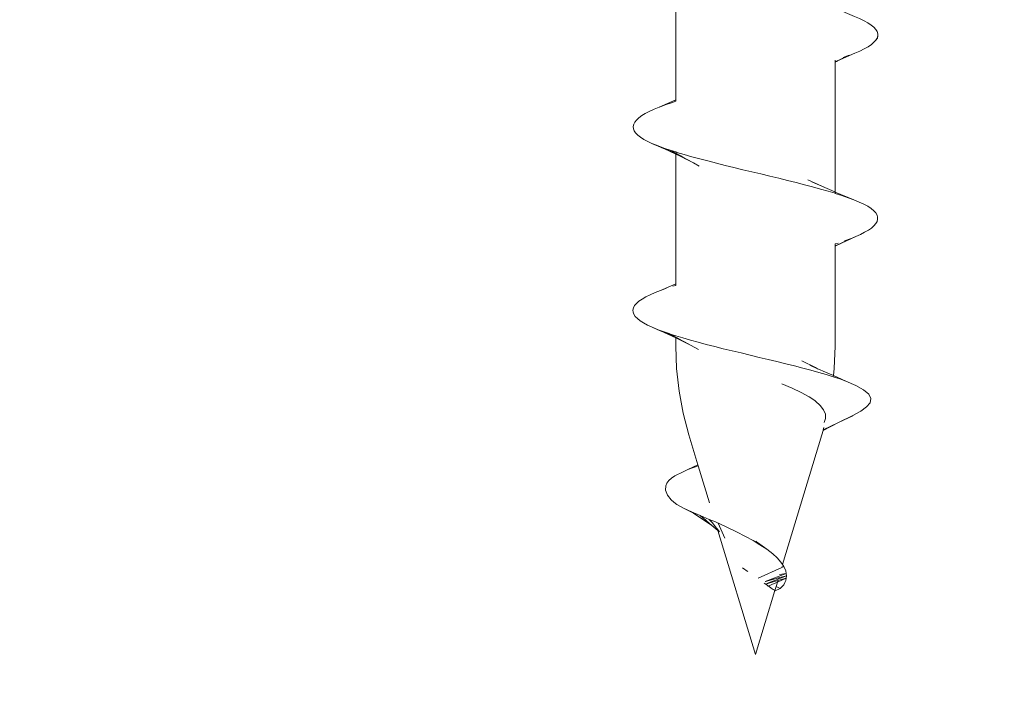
# Model space of a CAD drawing. Header units: millimetres. Extents: x -1898 to 1013, y -439 to 713.
# Tile 40 of 54: x 443 to 459, y 423 to 434. Entities that reach past the tile are written whole.
import ezdxf
from ezdxf import colors
from ezdxf.entities.mleader import LeaderData, LeaderLine
from ezdxf.math import Vec2, Vec3

# ---------------------------------------------------------------- set-up
doc = ezdxf.new("R2010")
doc.units = ezdxf.units.MM
doc.layers.add('ecoteak_profil', color=2, linetype='Continuous')
doc.layers.add('Warstwa 1', color=7, linetype='Continuous')
doc.layers.add('G-ANNO-DIMS', color=7, linetype='Continuous', lineweight=9)
doc.styles.add('ID_Arial_skala 1 100', font='arial.ttf', dxfattribs={"height": 25})

# ---------------------------------------------------------------- blocks, each defined once
blk = doc.blocks.new('_Open90')
at = {"color": 0, "linetype": 'ByBlock', "lineweight": -2}
for p, q in [((-0.5, 0.5), (0, 0)), ((0, 0), (-1, 0)), ((0, 0), (-0.5, -0.5))]:
    blk.add_line(p, q, dxfattribs=at)
blk = doc.blocks.new('A$Ccf9743c7')
at = {"layer": 'Warstwa 1', "color": 7, "lineweight": 0, "true_color": 0xffffff}
for points in [[(11.624, 1.334), (11.622, 1.336), (11.495, 1.615), (11.461, 1.698), (11.425, 1.771), (11.39, 1.834), (11.354, 1.886), (11.319, 1.929), (11.285, 1.96), (11.249, 1.984), (11.214, 1.993), (11.178, 1.993), (11.142, 1.982), (11.108, 1.959), (11.073, 1.927), (11.037, 1.883), (11.002, 1.831), (10.966, 1.768), (10.931, 1.695), (10.897, 1.612), (10.761, 1.295), (10.761, 1.295)], [(11.495, 1.615), (11.461, 1.698), (11.425, 1.771), (11.39, 1.834), (11.354, 1.886), (11.319, 1.929), (11.285, 1.96), (11.249, 1.982), (11.214, 1.993), (11.178, 1.993), (11.142, 1.982), (11.108, 1.959), (11.073, 1.927), (11.037, 1.883)], [(14.638, 1.314), (14.638, 1.314), (14.49, 1.631), (14.455, 1.709), (14.419, 1.777), (14.384, 1.837), (14.35, 1.886), (14.314, 1.927), (14.279, 1.957), (14.243, 1.979), (14.207, 1.989), (14.172, 1.989), (14.138, 1.979), (14.102, 1.957), (14.067, 1.925), (14.031, 1.881), (13.996, 1.828), (13.962, 1.761), (13.926, 1.686), (13.891, 1.601), (13.763, 1.295), (13.763, 1.295)], [(14.172, 1.989), (14.138, 1.979), (14.102, 1.957), (14.067, 1.924), (14.031, 1.881)], [(14.207, 1.989), (14.172, 1.989)], [(14.35, 1.886), (14.314, 1.927), (14.279, 1.957), (14.243, 1.979), (14.207, 1.989)], [(11.002, 1.831), (10.966, 1.768), (10.931, 1.695), (10.897, 1.612), (10.897, 1.61), (10.761, 1.295), (10.761, 1.295)], [(11.037, 1.883), (11.002, 1.831)], [(11.425, 1.771), (11.39, 1.834)], [(14.031, 1.881), (13.996, 1.828), (13.962, 1.761), (13.926, 1.686), (13.891, 1.601), (13.855, 1.508), (13.82, 1.405), (13.786, 1.296), (13.784, 1.295), (13.784, 1.295)], [(14.49, 1.631), (14.455, 1.709), (14.419, 1.777), (14.384, 1.837), (14.35, 1.886)], [(17.524, 1.35), (17.524, 1.351), (17.413, 1.585), (17.342, 1.714), (17.271, 1.809), (17.202, 1.866), (17.131, 1.878), (17.06, 1.843), (16.99, 1.758), (16.919, 1.635), (16.849, 1.47), (16.76, 1.266), (16.76, 1.266)], [(17.06, 1.843), (16.99, 1.758), (16.919, 1.635), (16.849, 1.468), (16.849, 1.468), (16.76, 1.266), (16.76, 1.266)], [(17.131, 1.878), (17.06, 1.843)], [(17.342, 1.714), (17.271, 1.809), (17.202, 1.866), (17.131, 1.878)], [(11.495, 1.615), (11.496, 1.615)], [(11.622, 1.336), (11.622, 1.336), (11.496, 1.615), (11.495, 1.615)], [(11.622, 1.336), (11.622, 1.336), (11.496, 1.615), (11.495, 1.615)], [(14.49, 1.631), (14.525, 1.544), (14.525, 1.542)], [(14.49, 1.631), (14.49, 1.631)], [(14.49, 1.631), (14.525, 1.544)], [(14.638, 1.314), (14.637, 1.315), (14.49, 1.631), (14.49, 1.631)], [(14.638, 1.314), (14.637, 1.315), (14.49, 1.631), (14.49, 1.631)], [(17.413, 1.585), (17.342, 1.714)], [(11.53, 1.525), (11.566, 1.427), (11.566, 1.427)], [(11.53, 1.525), (11.566, 1.427)], [(11.53, 1.525), (11.566, 1.427)], [(11.53, 1.525), (11.638, 1.295), (11.638, 1.295)], [(11.53, 1.525), (11.638, 1.295), (11.638, 1.295)], [(11.622, 1.336), (11.53, 1.525)], [(11.532, 1.523), (11.638, 1.295)], [(11.622, 1.336), (11.532, 1.523)], [(11.622, 1.336), (11.532, 1.523)], [(13.891, 1.601), (13.891, 1.601), (13.763, 1.295), (13.763, 1.295)], [(13.891, 1.601), (13.891, 1.601), (13.763, 1.295), (13.763, 1.295)], [(13.891, 1.601), (13.855, 1.508), (13.82, 1.405), (13.786, 1.296), (13.784, 1.295), (13.784, 1.295)], [(13.891, 1.601), (13.891, 1.601)], [(14.637, 1.315), (14.525, 1.544), (14.525, 1.541)], [(14.525, 1.544), (14.559, 1.448)], [(14.525, 1.544), (14.559, 1.448)], [(14.525, 1.544), (14.525, 1.542), (14.645, 1.295), (14.645, 1.295)], [(14.525, 1.544), (14.525, 1.542), (14.645, 1.295), (14.645, 1.295)], [(14.638, 1.314), (14.525, 1.541), (14.525, 1.542), (14.525, 1.544)], [(14.638, 1.314), (14.525, 1.541), (14.525, 1.542), (14.525, 1.544)], [(14.525, 1.542), (14.559, 1.448)], [(14.525, 1.542), (14.525, 1.542)], [(14.525, 1.541), (14.645, 1.295)], [(16.849, 1.468), (16.849, 1.468), (16.76, 1.266), (16.76, 1.266)], [(16.778, 1.265), (16.814, 1.37), (16.849, 1.468)], [(16.778, 1.265), (16.778, 1.265), (16.814, 1.37), (16.849, 1.468)], [(16.849, 1.468), (16.849, 1.47)], [(17.524, 1.351), (17.524, 1.351), (17.414, 1.583), (17.413, 1.585)], [(11.566, 1.427), (11.567, 1.424)], [(11.633, 1.295), (11.609, 1.295), (11.609, 1.295)], [(11.641, 1.295), (11.641, 1.295), (11.622, 1.336)], [(11.641, 1.295), (11.641, 1.295), (11.622, 1.336)], [(11.643, 1.295), (11.643, 1.295), (11.624, 1.334), (11.622, 1.336)], [(11.643, 1.295), (11.643, 1.295), (11.624, 1.334), (11.622, 1.336)], [(11.643, 1.295), (11.622, 1.336), (11.622, 1.336)], [(11.641, 1.295), (11.624, 1.334)], [(11.633, 1.295), (11.633, 1.295)], [(11.635, 1.295), (11.633, 1.295), (11.633, 1.295)], [(11.635, 1.295), (11.635, 1.295)], [(11.635, 1.295), (11.635, 1.295)], [(11.638, 1.295), (11.635, 1.295), (11.635, 1.295)], [(11.638, 1.295), (11.635, 1.295), (11.635, 1.295)], [(11.641, 1.295), (11.638, 1.295), (11.638, 1.295)], [(11.641, 1.295), (11.638, 1.295), (11.638, 1.295)], [(11.643, 1.295), (11.641, 1.295), (11.641, 1.295)], [(11.643, 1.295), (11.641, 1.295), (11.641, 1.295)], [(13.763, 1.295), (13.763, 1.295), (11.643, 1.295), (11.643, 1.295)], [(13.763, 1.295), (13.763, 1.295), (11.643, 1.295), (11.643, 1.295)], [(13.109, -1.307), (13.109, -1.307), (13.116, -1.288), (13.151, -1.17), (13.187, -1.046), (13.222, -0.916), (13.256, -0.782), (13.292, -0.643), (13.327, -0.503), (13.362, -0.358), (13.398, -0.213), (13.433, -0.066), (13.468, 0.082), (13.504, 0.229), (13.539, 0.374), (13.575, 0.517), (13.608, 0.658), (13.644, 0.795), (13.679, 0.927), (13.715, 1.057), (13.75, 1.18), (13.784, 1.295)], [(13.76, 1.288), (13.668, 1.079), (13.668, 1.079)], [(13.763, 1.295), (13.76, 1.288)], [(13.784, 1.295), (13.784, 1.295), (13.763, 1.295)], [(13.784, 1.295), (13.763, 1.295)], [(13.784, 1.295), (13.784, 1.295)], [(14.595, 1.344), (14.611, 1.295)], [(14.624, 1.295), (14.611, 1.295), (14.611, 1.295)], [(14.624, 1.295), (14.624, 1.295)], [(14.645, 1.295), (14.624, 1.295)], [(14.648, 1.295), (14.638, 1.314), (14.637, 1.315)], [(14.648, 1.295), (14.648, 1.295), (14.638, 1.314)], [(14.648, 1.295), (14.648, 1.295), (14.638, 1.314)], [(14.648, 1.295), (14.638, 1.314)], [(14.648, 1.295), (14.648, 1.295), (14.638, 1.314), (14.638, 1.314)], [(14.648, 1.295), (14.648, 1.295), (14.638, 1.314), (14.638, 1.314)], [(14.648, 1.295), (14.645, 1.295), (14.645, 1.295)], [(14.648, 1.295), (14.645, 1.295), (14.645, 1.295)], [(16.76, 1.266), (16.76, 1.266), (16.644, 1.279), (16.278, 1.295), (14.648, 1.295), (14.648, 1.295)], [(16.76, 1.266), (16.76, 1.266), (16.644, 1.279), (16.278, 1.295), (14.648, 1.295), (14.648, 1.295)], [(16.76, 1.266), (16.76, 1.266), (16.644, 1.279), (16.278, 1.295)], [(17.524, 1.351), (17.524, 1.351)], [(17.644, 1.101), (17.644, 1.101), (17.524, 1.351)], [(17.653, 1.099), (17.524, 1.35), (17.524, 1.351)], [(17.653, 1.099), (17.653, 1.099), (17.524, 1.35), (17.524, 1.351)], [(17.653, 1.099), (17.653, 1.099), (17.524, 1.351)], [(13.595, 0.916), (13.69, 1.128), (13.689, 1.126), (13.668, 1.079)], [(16.11, -1.307), (16.11, -1.307), (16.11, -1.306), (16.145, -1.191), (16.181, -1.069), (16.216, -0.941), (16.251, -0.809), (16.285, -0.672), (16.321, -0.531), (16.356, -0.386), (16.39, -0.241), (16.426, -0.095), (16.462, 0.052), (16.496, 0.199), (16.531, 0.344), (16.567, 0.489), (16.601, 0.629), (16.636, 0.766), (16.672, 0.899), (16.707, 1.027), (16.743, 1.148), (16.778, 1.263), (16.778, 1.265)], [(16.76, 1.266), (16.72, 1.175), (16.632, 0.973), (16.629, 0.973)], [(16.778, 1.265), (16.76, 1.266)], [(16.778, 1.265), (16.76, 1.266)], [(16.778, 1.265), (16.76, 1.266)], [(17.318, 1.107), (17.388, 1.135)], [(17.388, 1.135), (17.458, 1.139)], [(17.458, 1.139), (17.527, 1.116)], [(13.668, 1.079), (13.666, 1.077), (13.561, 0.85)], [(13.668, 1.079), (13.597, 0.921)], [(16.629, 0.973), (16.629, 0.973), (16.518, 0.752)], [(16.589, 0.88), (16.647, 1.008), (16.647, 1.006), (16.629, 0.973)], [(16.629, 0.973), (16.591, 0.882)], [(17.167, 0.962), (17.167, 0.962), (17.177, 0.975), (17.247, 1.053)], [(17.247, 1.053), (17.318, 1.107)], [(17.644, 1.101), (17.607, 1.11), (17.607, 1.11)], [(17.653, 1.099), (17.644, 1.101), (17.644, 1.101)], [(19.843, 0.438), (17.726, 1.079), (17.653, 1.099), (17.653, 1.099)], [(17.726, 1.079), (17.653, 1.099), (17.653, 1.099)], [(19.843, 0.438), (19.843, 0.438), (17.726, 1.079), (17.653, 1.099), (17.653, 1.099)], [(16.894, 0.427), (16.965, 0.593), (17.035, 0.741), (17.108, 0.872), (17.167, 0.962)], [(20.233, 0.396), (20.203, 0.429), (20.173, 0.456), (20.139, 0.475), (20.103, 0.49), (20.066, 0.498), (20.028, 0.501), (19.988, 0.498), (19.949, 0.49), (19.874, 0.459), (19.843, 0.438), (19.843, 0.438)], [(19.949, 0.49), (19.874, 0.459)], [(20.028, 0.501), (19.988, 0.498)], [(20.032, 0.38), (20.032, 0.38), (19.988, 0.498), (20.008, 0.388), (20.008, 0.388)], [(20.082, 0.366), (20.082, 0.366), (20.028, 0.501), (20.063, 0.372)], [(20.082, 0.366), (20.082, 0.366), (20.028, 0.501), (20.063, 0.372), (20.063, 0.372)], [(20.028, 0.501), (20.063, 0.372), (20.063, 0.372)], [(20.131, 0.352), (20.131, 0.352), (20.066, 0.498), (20.106, 0.36), (20.106, 0.358)], [(20.066, 0.498), (20.106, 0.36), (20.106, 0.358)], [(20.131, 0.352), (20.131, 0.352), (20.066, 0.498)], [(20.131, 0.352), (20.131, 0.352), (20.066, 0.498)], [(19.17, -0.613), (19.171, -0.612), (19.171, -0.61), (19.237, -0.465), (19.31, -0.314), (19.386, -0.167), (19.452, -0.046), (19.52, 0.068), (19.593, 0.177), (19.669, 0.276), (19.733, 0.349)], [(19.874, 0.459), (19.843, 0.438)], [(19.89, 0.424), (19.89, 0.424), (19.874, 0.459), (19.88, 0.427), (19.88, 0.427)], [(20.068, 0.038), (19.89, 0.424)], [(20.119, 0.151), (20.032, 0.38)], [(20.063, 0.372), (20.121, 0.156)], [(20.082, 0.366), (20.063, 0.372), (20.063, 0.372)], [(20.082, 0.366), (20.063, 0.372), (20.063, 0.372)], [(20.082, 0.366), (20.063, 0.372)], [(20.145, 0.207), (20.145, 0.207), (20.082, 0.366)], [(20.131, 0.352), (20.106, 0.36)], [(20.106, 0.358), (20.148, 0.213), (20.148, 0.213)], [(20.131, 0.352), (20.106, 0.358), (20.106, 0.358)], [(20.169, 0.26), (20.169, 0.26), (20.131, 0.352)], [(20.202, 0.33), (20.202, 0.33), (20.131, 0.352)], [(20.202, 0.33), (20.202, 0.33), (20.131, 0.352), (20.131, 0.352)], [(20.202, 0.33), (20.202, 0.33), (20.131, 0.352), (20.131, 0.352)], [(20.173, 0.456), (20.139, 0.475)], [(20.173, 0.456), (20.139, 0.475)], [(20.233, 0.396), (20.233, 0.396), (20.203, 0.429), (20.173, 0.456)], [(20.233, 0.396), (20.233, 0.396), (20.203, 0.429), (20.173, 0.456)], [(20.27, 0.309), (20.27, 0.309), (20.271, 0.314), (20.271, 0.314), (20.233, 0.396), (20.202, 0.33), (20.202, 0.33)], [(20.27, 0.309), (20.27, 0.309), (20.271, 0.314), (20.271, 0.314), (20.233, 0.396), (20.202, 0.33), (20.202, 0.33)], [(20.233, 0.396), (20.202, 0.33), (20.202, 0.33)], [(20.27, 0.309), (20.27, 0.309), (20.202, 0.33)], [(20.27, 0.309), (20.27, 0.309), (20.202, 0.33)], [(20.271, 0.314), (20.271, 0.314), (20.233, 0.396), (20.233, 0.396)], [(19.286, -0.62), (21.311, -0.006), (21.311, -0.006), (20.27, 0.309)], [(19.286, -0.62), (21.311, -0.006), (21.311, -0.006), (20.27, 0.309)], [(19.593, 0.177), (19.592, 0.177), (19.483, 0.03)], [(20.165, 0.161), (20.165, 0.161), (20.145, 0.207)], [(20.148, 0.213), (20.165, 0.161), (20.165, 0.161)], [(20.148, 0.137), (20.165, 0.161)], [(20.165, 0.161), (20.181, 0.183), (20.195, 0.203), (20.203, 0.218), (20.213, 0.229), (20.219, 0.24), (20.228, 0.249), (20.239, 0.267), (20.25, 0.282), (20.258, 0.293), (20.263, 0.303), (20.27, 0.309)], [(20.195, 0.203), (20.195, 0.203), (20.169, 0.26)], [(20.27, 0.309), (20.27, 0.309), (20.271, 0.314)], [(21.311, -0.006), (21.311, -0.006), (20.27, 0.309)], [(19.483, 0.03), (19.483, 0.03)], [(19.96, -0.132), (19.942, -0.159), (19.92, -0.186), (19.901, -0.214), (19.901, -0.216)], [(19.9, -0.216), (19.9, -0.216)], [(19.901, -0.216), (19.901, -0.216)], [(19.901, -0.216), (19.901, -0.216)], [(19.901, -0.216), (19.901, -0.216)], [(19.148, -0.661), (19.148, -0.661), (19.17, -0.613)], [(19.16, -0.714), (19.249, -0.642), (19.249, -0.642)], [(19.17, -0.613), (19.412, -0.505)], [(19.205, -0.716), (19.286, -0.62)], [(19.249, -0.642), (19.262, -0.631), (19.262, -0.631)], [(19.262, -0.631), (19.268, -0.624)], [(19.268, -0.624), (19.268, -0.624), (19.308, -0.591), (19.308, -0.591)], [(19.286, -0.62), (19.286, -0.62), (19.308, -0.591)], [(18.23, -0.94), (18.23, -0.94), (18.834, -0.757)], [(19.006, -1.019), (19.205, -0.716)], [(19.006, -1.019), (19.205, -0.716)], [(19.089, -0.856), (19.205, -0.718), (19.205, -0.716)], [(19.107, -0.76), (19.16, -0.714), (19.16, -0.714)], [(13.287, -1.019), (13.339, -0.924)], [(16.263, -1.064), (16.333, -0.935)], [(17.726, -1.093), (18.217, -0.945)], [(17.726, -1.093), (18.217, -0.945)], [(18.217, -0.945), (18.23, -0.94)], [(18.217, -0.945), (18.217, -0.945), (18.23, -0.94)], [(18.217, -0.945), (18.293, -1.109)], [(18.217, -0.945), (18.293, -1.109)], [(18.217, -0.945), (18.293, -1.109)], [(18.23, -0.94), (18.259, -1.019), (18.293, -1.109), (18.293, -1.109), (18.328, -1.189), (18.398, -1.325), (18.435, -1.378), (18.473, -1.421)], [(19.042, -0.911), (19.081, -0.867), (19.081, -0.866)], [(19.081, -0.866), (19.089, -0.858), (19.089, -0.856)], [(13.174, -1.244), (13.287, -1.019)], [(13.174, -1.244), (13.174, -1.244), (13.232, -1.12)], [(13.219, -1.145), (13.232, -1.12), (13.232, -1.12)], [(13.232, -1.12), (13.287, -1.02), (13.287, -1.019)], [(16.15, -1.293), (16.263, -1.064)], [(16.208, -1.165), (16.263, -1.064), (16.263, -1.064)], [(16.278, -1.307), (16.644, -1.293), (17.011, -1.252), (17.371, -1.186), (17.726, -1.093)], [(17.371, -1.186), (17.726, -1.093)], [(17.371, -1.186), (17.726, -1.093)], [(18.259, -1.019), (18.293, -1.109), (18.293, -1.109)], [(18.558, -1.468), (18.632, -1.473), (18.709, -1.443), (18.789, -1.381), (18.827, -1.339), (18.865, -1.288), (18.924, -1.181), (19.006, -1.019)], [(18.924, -1.181), (19.006, -1.019)], [(18.924, -1.181), (18.924, -1.18), (18.984, -1.053)], [(18.984, -1.053), (19.006, -1.019), (19.006, -1.019)], [(13.13, -1.307), (13.13, -1.307), (13.174, -1.227), (13.174, -1.227)], [(13.174, -1.227), (13.139, -1.307), (13.139, -1.307)], [(13.219, -1.145), (13.14, -1.307), (13.14, -1.307)], [(13.14, -1.307), (13.14, -1.307), (13.177, -1.221)], [(13.143, -1.307), (13.143, -1.307), (13.174, -1.246), (13.174, -1.244)], [(13.145, -1.307), (13.145, -1.307), (13.174, -1.244)], [(13.174, -1.227), (13.177, -1.221), (13.177, -1.221)], [(13.177, -1.221), (13.219, -1.146), (13.219, -1.145)], [(16.132, -1.307), (16.132, -1.307), (16.15, -1.276), (16.15, -1.276)], [(16.15, -1.276), (16.136, -1.307), (16.136, -1.307)], [(16.137, -1.307), (16.137, -1.307), (16.151, -1.273)], [(16.192, -1.197), (16.139, -1.307), (16.139, -1.307)], [(16.143, -1.307), (16.278, -1.307), (16.644, -1.293), (17.011, -1.252), (17.371, -1.186)], [(16.15, -1.293), (16.15, -1.293), (16.208, -1.165)], [(16.15, -1.276), (16.151, -1.273), (16.151, -1.273)], [(16.151, -1.273), (16.192, -1.197), (16.192, -1.197)], [(16.192, -1.197), (16.208, -1.167), (16.208, -1.165)], [(16.278, -1.307), (16.644, -1.293), (17.011, -1.252), (17.371, -1.186)], [(10.145, -1.307), (12.26, -1.307)], [(12.26, -1.307), (12.376, -1.577), (12.412, -1.661)], [(12.26, -1.307), (12.376, -1.577)], [(12.26, -1.307), (12.376, -1.575)], [(12.26, -1.307), (12.26, -1.307), (12.282, -1.307)], [(12.282, -1.307), (12.305, -1.378), (12.341, -1.482), (12.376, -1.575), (12.376, -1.577)], [(12.282, -1.307), (12.305, -1.378)], [(12.282, -1.307), (12.282, -1.307)], [(13.105, -1.383), (13.011, -1.596), (13.011, -1.597)], [(13.105, -1.383), (13.011, -1.596), (13.011, -1.597)], [(13.105, -1.383), (13.011, -1.597)], [(13.124, -1.34), (13.124, -1.342), (13.046, -1.501), (13.045, -1.503), (13.105, -1.383), (13.105, -1.383)], [(13.124, -1.34), (13.124, -1.34), (13.045, -1.503)], [(13.045, -1.503), (13.105, -1.383), (13.105, -1.383)], [(13.124, -1.34), (13.124, -1.342), (13.046, -1.501)], [(13.046, -1.501), (13.105, -1.383), (13.105, -1.383)], [(13.053, -1.504), (13.145, -1.307)], [(13.053, -1.504), (13.145, -1.307)], [(13.053, -1.504), (13.054, -1.504), (13.117, -1.361)], [(13.053, -1.504), (13.054, -1.504), (13.117, -1.361)], [(13.053, -1.506), (13.053, -1.504), (13.117, -1.361)], [(13.054, -1.504), (13.145, -1.307)], [(13.08, -1.399), (13.082, -1.397), (13.082, -1.396), (13.109, -1.307)], [(13.08, -1.399), (13.13, -1.307)], [(13.124, -1.34), (13.105, -1.383), (13.105, -1.383)], [(13.124, -1.34), (13.105, -1.383), (13.105, -1.383)], [(13.124, -1.342), (13.105, -1.383), (13.105, -1.383)], [(13.105, -1.383), (13.117, -1.361), (13.117, -1.359)], [(13.105, -1.383), (13.117, -1.361), (13.117, -1.361)], [(13.105, -1.383), (13.117, -1.361), (13.117, -1.361)], [(13.117, -1.361), (13.143, -1.307)], [(13.117, -1.361), (13.143, -1.307)], [(13.117, -1.359), (13.143, -1.307)], [(13.117, -1.361), (13.117, -1.359), (13.137, -1.314)], [(13.117, -1.361), (13.117, -1.359), (13.137, -1.314)], [(13.117, -1.361), (13.117, -1.361), (13.137, -1.314)], [(13.139, -1.307), (13.124, -1.34), (13.124, -1.34)], [(13.139, -1.307), (13.124, -1.34), (13.124, -1.34)], [(13.139, -1.307), (13.124, -1.34), (13.124, -1.342)], [(13.137, -1.314), (13.137, -1.314), (13.124, -1.34)], [(13.137, -1.314), (13.137, -1.314), (13.124, -1.34)], [(13.137, -1.314), (13.137, -1.314), (13.124, -1.34)], [(13.13, -1.307), (13.139, -1.307), (13.139, -1.307)], [(13.137, -1.314), (13.137, -1.314), (13.14, -1.307)], [(13.137, -1.314), (13.137, -1.314), (13.14, -1.307)], [(13.137, -1.314), (13.137, -1.314), (13.14, -1.307)], [(13.14, -1.307), (13.137, -1.314)], [(13.14, -1.307), (13.137, -1.314)], [(13.14, -1.307), (13.137, -1.314)], [(13.139, -1.307), (13.14, -1.307), (13.14, -1.307)], [(13.14, -1.307), (13.143, -1.307), (13.143, -1.307)], [(13.143, -1.307), (13.145, -1.307), (13.145, -1.307)], [(13.145, -1.307), (15.264, -1.307)], [(15.264, -1.307), (15.37, -1.556)], [(15.264, -1.307), (15.37, -1.556)], [(15.264, -1.307), (15.37, -1.556)], [(15.264, -1.307), (15.264, -1.307), (15.286, -1.307)], [(15.286, -1.307), (15.301, -1.353)], [(15.286, -1.307), (15.301, -1.353)], [(15.286, -1.307), (15.286, -1.307)], [(16.084, -1.427), (16.005, -1.609), (16.005, -1.61), (16.022, -1.569), (16.024, -1.568)], [(16.084, -1.427), (16.005, -1.609), (16.005, -1.61), (16.022, -1.569), (16.024, -1.568)], [(16.084, -1.429), (16.005, -1.609)], [(16.022, -1.569), (16.024, -1.568), (16.088, -1.416)], [(16.024, -1.568), (16.143, -1.307)], [(16.024, -1.568), (16.143, -1.307)], [(16.024, -1.568), (16.143, -1.307)], [(16.024, -1.568), (16.024, -1.568), (16.088, -1.416)], [(16.024, -1.568), (16.024, -1.568), (16.088, -1.416)], [(16.1, -1.389), (16.1, -1.389), (16.04, -1.514), (16.04, -1.515)], [(16.1, -1.389), (16.1, -1.389), (16.04, -1.514), (16.04, -1.515)], [(16.1, -1.389), (16.1, -1.389), (16.04, -1.515)], [(16.04, -1.515), (16.084, -1.429), (16.084, -1.427)], [(16.04, -1.515), (16.084, -1.429), (16.084, -1.427)], [(16.04, -1.514), (16.084, -1.427), (16.084, -1.427)], [(16.074, -1.416), (16.076, -1.415), (16.076, -1.415), (16.11, -1.307)], [(16.074, -1.416), (16.132, -1.307)], [(16.074, -1.416), (16.132, -1.307)], [(16.1, -1.389), (16.084, -1.427), (16.084, -1.427)], [(16.1, -1.389), (16.084, -1.427), (16.084, -1.427)], [(16.1, -1.389), (16.084, -1.427), (16.084, -1.429)], [(16.084, -1.427), (16.088, -1.416), (16.088, -1.416)], [(16.084, -1.427), (16.088, -1.416), (16.088, -1.416)], [(16.084, -1.427), (16.088, -1.416), (16.088, -1.416)], [(16.088, -1.416), (16.143, -1.307)], [(16.088, -1.416), (16.143, -1.307)], [(16.088, -1.416), (16.143, -1.307)], [(16.088, -1.416), (16.088, -1.416), (16.106, -1.375)], [(16.088, -1.416), (16.088, -1.416), (16.106, -1.375)], [(16.088, -1.416), (16.088, -1.416), (16.106, -1.375)], [(16.136, -1.307), (16.1, -1.389), (16.1, -1.389)], [(16.136, -1.307), (16.1, -1.389), (16.1, -1.389)], [(16.136, -1.307), (16.1, -1.389), (16.1, -1.389)], [(16.108, -1.374), (16.106, -1.375), (16.1, -1.389)], [(16.106, -1.375), (16.106, -1.375), (16.1, -1.389)], [(16.106, -1.375), (16.106, -1.375), (16.1, -1.389)], [(16.106, -1.375), (16.108, -1.374), (16.137, -1.307)], [(16.106, -1.375), (16.108, -1.374), (16.137, -1.307)], [(16.106, -1.375), (16.106, -1.375), (16.137, -1.307)], [(16.139, -1.307), (16.106, -1.375)], [(16.139, -1.307), (16.106, -1.375)], [(16.139, -1.307), (16.108, -1.374)], [(16.132, -1.307), (16.136, -1.307), (16.136, -1.307)], [(16.136, -1.307), (16.137, -1.307), (16.137, -1.307)], [(16.137, -1.307), (16.139, -1.307), (16.139, -1.307)], [(16.139, -1.307), (16.143, -1.307), (16.143, -1.307)], [(16.143, -1.307), (16.143, -1.307), (16.15, -1.293)], [(16.143, -1.307), (16.143, -1.307), (16.15, -1.295), (16.15, -1.293)], [(18.473, -1.421), (18.514, -1.451)], [(12.975, -1.686), (13.053, -1.504)], [(12.975, -1.686), (13.053, -1.504)], [(12.975, -1.684), (13.053, -1.506)], [(12.975, -1.686), (12.975, -1.684), (13.011, -1.597)], [(13.011, -1.597), (13.053, -1.506), (13.053, -1.504)], [(13.011, -1.597), (13.053, -1.506), (13.053, -1.504)], [(13.011, -1.596), (13.053, -1.504), (13.054, -1.504)], [(13.011, -1.597), (13.011, -1.596)], [(15.334, -1.457), (15.37, -1.556), (15.37, -1.556)], [(15.334, -1.457), (15.37, -1.556), (15.37, -1.556)], [(15.37, -1.556), (15.405, -1.645), (15.441, -1.725)], [(15.793, -1.968), (15.829, -1.932), (15.863, -1.888), (15.898, -1.832), (15.934, -1.768), (15.969, -1.692), (16.024, -1.568)], [(15.969, -1.692), (15.971, -1.691), (16.005, -1.61), (16.005, -1.609), (16.005, -1.609), (16.04, -1.515)], [(15.969, -1.692), (16.024, -1.568)], [(15.971, -1.691), (16.022, -1.569)], [(16.005, -1.609), (16.024, -1.568), (16.024, -1.568)], [(16.04, -1.515), (16.04, -1.514)], [(16.04, -1.515), (16.04, -1.515)], [(18.514, -1.451), (18.558, -1.468)], [(12.412, -1.661), (12.447, -1.739), (12.481, -1.806), (12.516, -1.861), (12.552, -1.91), (12.587, -1.948), (12.623, -1.974), (12.657, -1.993), (12.693, -2), (12.729, -1.998)], [(12.833, -1.927), (12.869, -1.884), (12.904, -1.828), (12.94, -1.761), (12.975, -1.686)], [(15.441, -1.725), (15.476, -1.796)], [(15.898, -1.832), (15.934, -1.768)], [(15.969, -1.692), (15.971, -1.691), (16.005, -1.61), (16.005, -1.609)], [(16.005, -1.609), (16.005, -1.609)], [(12.799, -1.962), (12.833, -1.927)], [(15.476, -1.796), (15.51, -1.858)], [(15.51, -1.858), (15.546, -1.908)], [(15.546, -1.908), (15.581, -1.949)], [(12.729, -1.998), (12.764, -1.985)], [(12.764, -1.985), (12.799, -1.962)], [(15.581, -1.949), (15.617, -1.979), (15.653, -1.998), (15.689, -2.007)], [(15.689, -2.007), (15.722, -2.004)], [(15.722, -2.004), (15.758, -1.992)], [(15.758, -1.992), (15.793, -1.968)]]:
    blk.add_lwpolyline(points, dxfattribs=at)
for points, knots in [([(11.567, 1.424), (11.567, 1.424), (11.566, 1.427), (11.566, 1.427), (11.566, 1.427), (11.566, 1.427), (11.566, 1.427), (11.566, 1.427), (11.566, 1.427), (11.566, 1.427)], [0, 0, 0, 0, 1, 1, 1, 2, 2, 2, 3, 3, 3, 3]), ([(14.645, 1.295), (14.645, 1.295), (14.624, 1.295), (14.624, 1.295), (14.624, 1.295), (14.624, 1.295), (14.624, 1.295), (14.624, 1.295), (14.624, 1.295), (14.624, 1.295)], [0, 0, 0, 0, 1, 1, 1, 2, 2, 2, 3, 3, 3, 3]), ([(19.988, 0.498), (19.988, 0.498), (19.949, 0.49), (19.949, 0.49), (19.949, 0.49), (19.874, 0.459), (19.874, 0.459), (19.874, 0.459), (19.874, 0.459), (19.874, 0.459), (19.874, 0.459), (19.874, 0.459), (19.874, 0.459), (19.874, 0.459), (19.843, 0.438), (19.843, 0.438), (19.843, 0.438), (19.843, 0.438), (19.843, 0.438)], [0, 0, 0, 0, 1, 1, 1, 2, 2, 2, 3, 3, 3, 4, 4, 4, 5, 5, 5, 6, 6, 6, 6]), ([(20.139, 0.475), (20.139, 0.475), (20.103, 0.49), (20.103, 0.49), (20.103, 0.49), (20.066, 0.498), (20.066, 0.498), (20.066, 0.498), (20.066, 0.498), (20.066, 0.498), (20.066, 0.498), (20.066, 0.498), (20.066, 0.498), (20.066, 0.498), (20.028, 0.501), (20.028, 0.501), (20.028, 0.501), (20.028, 0.501), (20.028, 0.501), (20.028, 0.501), (20.028, 0.501), (20.028, 0.501), (20.028, 0.501), (19.988, 0.498), (19.988, 0.498), (19.988, 0.498), (19.988, 0.498), (19.988, 0.498), (19.988, 0.498), (19.988, 0.498), (19.988, 0.498)], [0, 0, 0, 0, 1, 1, 1, 2, 2, 2, 3, 3, 3, 4, 4, 4, 5, 5, 5, 6, 6, 6, 7, 7, 7, 8, 8, 8, 9, 9, 9, 10, 10, 10, 10]), ([(20.139, 0.475), (20.139, 0.475), (20.103, 0.49), (20.103, 0.49), (20.103, 0.49), (20.066, 0.498), (20.066, 0.498), (20.066, 0.498), (20.066, 0.498), (20.066, 0.498), (20.066, 0.498), (20.066, 0.498), (20.066, 0.498), (20.066, 0.498), (20.028, 0.501), (20.028, 0.501)], [0, 0, 0, 0, 1, 1, 1, 2, 2, 2, 3, 3, 3, 4, 4, 4, 5, 5, 5, 5]), ([(19.843, 0.438), (19.843, 0.438), (19.803, 0.41), (19.803, 0.41), (19.803, 0.41), (19.733, 0.349), (19.733, 0.349), (19.733, 0.349), (19.733, 0.349), (19.733, 0.349), (19.733, 0.349), (19.733, 0.349), (19.733, 0.349)], [0, 0, 0, 0, 1, 1, 1, 2, 2, 2, 3, 3, 3, 4, 4, 4, 4]), ([(19.461, 0), (19.461, 0), (19.52, 0.068), (19.52, 0.068), (19.52, 0.068), (19.52, 0.068), (19.52, 0.068), (19.52, 0.068), (19.52, 0.068), (19.52, 0.068), (19.52, 0.068), (19.52, 0.068), (19.52, 0.068), (19.52, 0.068), (19.483, 0.03), (19.483, 0.03)], [0, 0, 0, 0, 1, 1, 1, 2, 2, 2, 3, 3, 3, 4, 4, 4, 5, 5, 5, 5]), ([(19.9, -0.216), (19.9, -0.216), (19.9, -0.216), (19.9, -0.216), (19.9, -0.216), (19.901, -0.216), (19.901, -0.216), (19.901, -0.216), (19.901, -0.216), (19.901, -0.216), (19.901, -0.216), (19.901, -0.216), (19.901, -0.216), (19.901, -0.216), (19.901, -0.216), (19.901, -0.216)], [0, 0, 0, 0, 1, 1, 1, 2, 2, 2, 3, 3, 3, 4, 4, 4, 5, 5, 5, 5]), ([(19.107, -0.76), (19.107, -0.76), (19.044, -0.911), (19.044, -0.911), (19.044, -0.911), (19.044, -0.911), (19.044, -0.911), (19.044, -0.911), (19.042, -0.911), (19.042, -0.911), (19.042, -0.911), (18.984, -1.053), (18.984, -1.053), (18.984, -1.053), (18.984, -1.053), (18.984, -1.053), (18.984, -1.053), (18.984, -1.053), (18.984, -1.053)], [0, 0, 0, 0, 1, 1, 1, 2, 2, 2, 3, 3, 3, 4, 4, 4, 5, 5, 5, 6, 6, 6, 6]), ([(19.107, -0.76), (19.107, -0.76), (19.107, -0.76), (19.107, -0.76), (19.107, -0.76), (19.107, -0.76), (19.107, -0.76), (19.107, -0.76), (19.148, -0.661), (19.148, -0.661)], [0, 0, 0, 0, 1, 1, 1, 2, 2, 2, 3, 3, 3, 3]), ([(13.045, -1.503), (13.045, -1.503), (13.045, -1.503), (13.045, -1.503), (13.045, -1.503), (13.045, -1.503), (13.045, -1.503), (13.045, -1.503), (13.08, -1.399), (13.08, -1.399)], [0, 0, 0, 0, 1, 1, 1, 2, 2, 2, 3, 3, 3, 3]), ([(16.04, -1.515), (16.04, -1.515), (16.04, -1.515), (16.04, -1.515), (16.04, -1.515), (16.04, -1.515), (16.04, -1.515), (16.04, -1.515), (16.074, -1.416), (16.074, -1.416)], [0, 0, 0, 0, 1, 1, 1, 2, 2, 2, 3, 3, 3, 3]), ([(13.011, -1.597), (13.011, -1.597), (13.011, -1.597), (13.011, -1.597), (13.011, -1.597), (13.011, -1.597), (13.011, -1.597), (13.011, -1.597), (13.045, -1.503), (13.045, -1.503)], [0, 0, 0, 0, 1, 1, 1, 2, 2, 2, 3, 3, 3, 3])]:
    blk.add_open_spline(points, degree=3, knots=knots, dxfattribs=at)

msp = doc.modelspace()

# ---------------------------------------------------------------- block references
at = {"layer": 'ecoteak_profil', "rotation": 270}
msp.add_blockref('A$Ccf9743c7', (454.782, 445.153), dxfattribs=at)

# ---------------------------------------------------------------- leaders
at = {"layer": 'G-ANNO-DIMS'}
ml = msp.add_multileader_mtext('Standard', dxfattribs=at)
ml.set_content('DESKA\\PLD14022S', color=256, style='ID_Arial_skala 1 100')
ml.set_leader_properties()
ml.set_arrow_properties(name='OPEN90')
ml.build(insert=Vec2(0, 0))
ml.multileader.update_dxf_attribs({"text_right_attachment_type": 6, "dogleg_length": 0.36, "arrow_head_size": 25})
ctx = ml.context
ctx.base_point, ctx.char_height, ctx.arrow_head_size, ctx.landing_gap_size, ctx.plane_origin = Vec3(686.604, 699.831), 25, 25, 0.09, Vec3(149.072, 945.843)
ctx.right_attachment = 6
notes = []
notes.append((ctx, [(0, (1, 1, 0), (196.136, 699.831), (1, 0), 490.467, [(0, [(-26.153, 307.157)], 0, [])])]))
ctx.mtext.insert, ctx.mtext.width, ctx.mtext.flow_direction = Vec3(686.694, 712.544), 137.36357, 5
ml = msp.add_multileader_mtext('Standard', dxfattribs=at)
ml.set_content('DESKA\\PLD14022', color=256, style='ID_Arial_skala 1 100')
ml.set_leader_properties()
ml.set_arrow_properties(name='OPEN90')
ml.build(insert=Vec2(0, 0))
ml.multileader.update_dxf_attribs({"text_right_attachment_type": 6, "dogleg_length": 0.36, "arrow_head_size": 25})
ctx = ml.context
ctx.base_point, ctx.char_height, ctx.arrow_head_size, ctx.landing_gap_size, ctx.plane_origin = Vec3(686.604, 551.171), 25, 25, 0.09, Vec3(149.072, 797.184)
ctx.right_attachment = 6
notes.append((ctx, [(0, (1, 1, 0), (196.136, 551.171), (1, 0), 490.467, [(1, [(88.571, 318.12), (204.168, 401.701)], 0, [])])]))
ctx.mtext.insert, ctx.mtext.flow_direction = Vec3(686.694, 563.884), 5
ml = msp.add_multileader_mtext('Standard', dxfattribs=at)
ml.set_content('KLIPS STARTOWY', color=256, style='ID_Arial_skala 1 100')
ml.set_leader_properties()
ml.set_arrow_properties(name='OPEN90')
ml.build(insert=Vec2(0, 0))
ml.multileader.update_dxf_attribs({"text_right_attachment_type": 6, "dogleg_length": 0.36, "arrow_head_size": 25})
ctx = ml.context
ctx.base_point, ctx.char_height, ctx.arrow_head_size, ctx.landing_gap_size, ctx.plane_origin = Vec3(686.604, 206.178), 25, 25, 0.09, Vec3(528.056, 199.043)
ctx.right_attachment = 6
notes.append((ctx, [(0, (1, 1, 0), (575.12, 206.178), (1, 0), 111.483, [(1, [(193.157, 296.322), (214.821, 441.101)], 0, [])])]))
ctx.mtext.insert, ctx.mtext.flow_direction = Vec3(686.694, 218.892), 5
for ctx, leaders in notes:
    for number, flags, end, landing, length, lines in leaders:
        leader = LeaderData()
        leader.index, (leader.has_last_leader_line, leader.has_dogleg_vector, leader.attachment_direction) = number, flags
        leader.last_leader_point, leader.dogleg_vector, leader.dogleg_length = Vec3(end), Vec3(landing), length
        for number, points, colour, breaks in lines:
            line = LeaderLine()
            line.index, line.vertices, line.color, line.breaks = number, Vec3.list(points), colors.encode_raw_color(colour), breaks
            leader.lines.append(line)
        ctx.leaders.append(leader)

doc.saveas('drawing.dxf')
